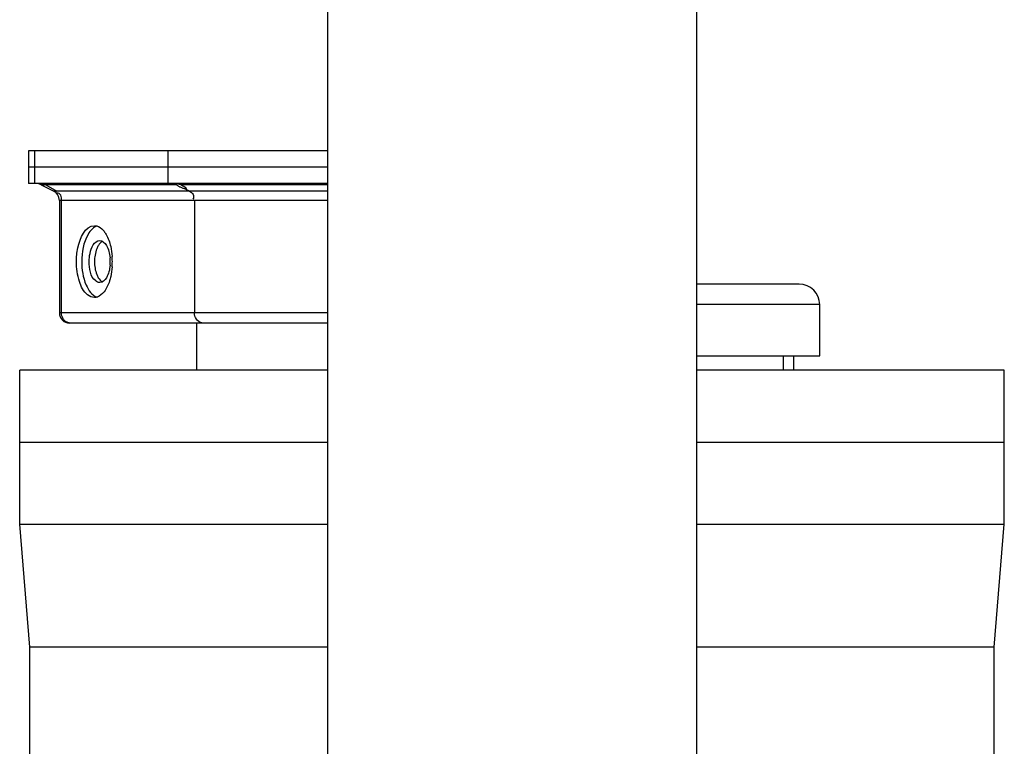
# Model space of a CAD drawing. Header units: metres. Extents: x 70279.8 to 70377.7, y 409251.8 to 409331.5.
# Tile 96 of 244: x 70311.985 to 70312.465, y 409311.946 to 409312.3. Entities that reach past the tile are written whole.
import ezdxf

# ---------------------------------------------------------------- set-up
doc = ezdxf.new("R2010")
doc.units = ezdxf.units.M

# ---------------------------------------------------------------- blocks, each defined once
blk = doc.blocks.new('PASS UNIT_20170322')
at = {"linetype": 'Continuous'}
for p, q in [((3217.5, 513.38), (3277.5, 518.38)), ((3277.5, 518.38), (3277.5, 368.38)), ((3277.5, 518.38), (3352.5, 518.38)), ((3317.5, 518.38), (3317.5, 368.38)), ((3352.5, 368.38), (3352.5, 518.38)), ((3443.5, 368.38), (3443.5, 514.04)), ((3459.5, 514.04), (3443.5, 514.04)), ((3451.5, 368.38), (3451.5, 514.04)), ((3459.5, 368.38), (3459.5, 514.04)), ((3094.44, 513.38), (3217.5, 513.38)), ((3217.5, 368.38), (3217.5, 513.38)), ((3443.5, 510.96), (3459.5, 510.96)), ((3442.96, 507.95), (3439.81, 501.77)), ((3442.96, 505.68), (3439.81, 500.33)), ((3443.08, 508.06), (3442.96, 507.77)), ((3442.96, 441.97), (3442.96, 507.95)), ((3439.81, 368.38), (3439.81, 501.77)), ((3380.5, 368.38), (3380.5, 499.04)), ((3435.35, 499.04), (3380.5, 499.04)), ((3380.5, 497.97), (3435.35, 497.97)), ((3435.35, 368.38), (3435.35, 499.04)), ((3375.5, 493.97), (3375.5, 494.04)), ((3375.5, 368.38), (3375.5, 493.97)), ((3443.35, 442.05), (3443.36, 441.99)), ((3443.36, 441.99), (3443.36, 441.88)), ((3459.5, 446.21), (3443.5, 446.21)), ((3440.96, 437.55), (3439.81, 435.58)), ((3442.96, 368.38), (3442.96, 439.88)), ((3375.5, 432.13), (3352.5, 432.13)), ((3435.35, 433.22), (3380.5, 433.22)), ((4058.5, 368.38), (3058.5, 368.38)), ((4058.5, 188.38), (3058.5, 188.38)), ((3217.5, 43.38), (3217.5, 188.38)), ((3277.5, 188.38), (3277.5, 38.38)), ((3317.5, 188.38), (3317.5, 38.38)), ((3352.5, 38.38), (3352.5, 188.38)), ((3359.5, 188.38), (3359.5, 128.38)), ((3384.5, 128.38), (3384.5, 188.38)), ((3394.5, 138.38), (3394.5, 188.38)), ((3359.5, 146.19), (3352.5, 146.19)), ((3359.5, 141.19), (3352.5, 141.19)), ((3359.5, 128.38), (3384.5, 128.38)), ((3080.88, 43.38), (3217.5, 43.38)), ((3217.5, 43.38), (3277.5, 38.38)), ((3277.5, 38.38), (3352.5, 38.38))]:
    blk.add_line(p, q, dxfattribs=at)
for centre, radius, start, end in [((3438.5, 510.22), 5, 333, 346.5), ((3436.69, 510.51), 6.85, 344.1801, 346.7045), ((3437.48, 510.25), 6.01, 338.5863, 341.5771), ((3436.83, 510.47), 6.7, 341.5575, 344.1933), ((3435.35, 504.04), 5, 270, 333), ((3380.5, 494.04), 5, 90, 180), ((3405.5, 507.94), 34.72, 265.8271, 270.0003), ((3405.5, 494.54), 20.3, 264.8595, 269.9953), ((3405.5, 494.54), 20.3, 270.0047, 275.1605), ((3405.5, 507.94), 34.72, 269.9996, 274.1859), ((3384.5, 138.38), 10, 270, 360)]:
    blk.add_arc(centre, radius, start, end, dxfattribs=at)
for points, knots in [([(3442.53, 506.84), (3442.47, 506.7), (3442.19, 506.5), (3442.42, 506.39), (3442.43, 506.4)], [0, 0, 0, 0, 0.876418, 1, 1, 1, 1]), ([(3442.96, 507.77), (3442.88, 507.62), (3442.74, 507.31), (3442.6, 507), (3442.53, 506.84)], [0, 0, 0, 0, 0.490382, 1, 1, 1, 1]), ([(3442.96, 505.68), (3443.13, 505.98), (3443.4, 506.62), (3443.5, 507.31), (3443.5, 507.65)], [0, 0, 0, 0, 0.504262, 1, 1, 1, 1]), ([(3435.35, 497.97), (3436.19, 497.97), (3437.82, 497.85), (3438.98, 499.51), (3438.84, 500.19)], [0, 0, 0, 0, 0.545727, 1, 1, 1, 1]), ([(3375.5, 493.64), (3375.5, 493.78), (3375.52, 494.06), (3375.57, 494.34), (3375.6, 494.48)], [0, 0, 0, 0, 0.496723, 1, 1, 1, 1]), ([(3375.6, 494.48), (3375.63, 494.62), (3375.72, 494.9), (3375.83, 495.16), (3375.89, 495.29)], [0, 0, 0, 0, 0.49646, 1, 1, 1, 1]), ([(3375.89, 495.29), (3376.01, 495.56), (3376.33, 496.07), (3376.74, 496.5), (3376.96, 496.7)], [0, 0, 0, 0, 0.493257, 1, 1, 1, 1]), ([(3376.96, 496.7), (3377.08, 496.8), (3377.33, 496.99), (3377.59, 497.16), (3377.72, 497.24)], [0, 0, 0, 0, 0.496388, 1, 1, 1, 1]), ([(3388, 481.97), (3388, 483.17), (3389.77, 486.81), (3396.47, 489.91), (3402.22, 490.72), (3405.5, 490.72)], [0, 0, 0, 0, 0.171721, 0.531374, 1, 1, 1, 1]), ([(3405.5, 490.72), (3407.74, 490.72), (3413.97, 490.28), (3423, 486.47), (3423, 481.97)], [0, 0, 0, 0, 0.33284, 1, 1, 1, 1]), ([(3405.5, 488.12), (3401.62, 488.12), (3395.24, 487.32), (3388.94, 483.19), (3388.19, 480.65)], [0, 0, 0, 0, 0.594171, 1, 1, 1, 1]), ([(3421.45, 482.97), (3420.69, 483.81), (3416.03, 487.21), (3410.04, 488.12), (3405.5, 488.12)], [0, 0, 0, 0, 0.200591, 1, 1, 1, 1]), ([(3388.19, 480.69), (3388.13, 480.9), (3388.03, 481.32), (3388, 481.75), (3388, 481.97)], [0, 0, 0, 0, 0.503909, 1, 1, 1, 1]), ([(3395.25, 479.37), (3395.25, 480.07), (3397.23, 483.97), (3402.17, 484.5), (3405.5, 484.5)], [0, 0, 0, 0, 0.174503, 1, 1, 1, 1]), ([(3405.5, 481.9), (3403.39, 481.9), (3400.63, 481.52), (3398.17, 480.37), (3397.65, 480.07)], [0, 0, 0, 0, 0.779809, 1, 1, 1, 1]), ([(3405.5, 484.5), (3406.81, 484.5), (3410.46, 484.24), (3415.75, 482), (3415.75, 479.37)], [0, 0, 0, 0, 0.332858, 1, 1, 1, 1]), ([(3413.39, 480.04), (3412.88, 480.35), (3410.4, 481.51), (3407.62, 481.9), (3405.5, 481.9)], [0, 0, 0, 0, 0.219738, 1, 1, 1, 1]), ([(3398.21, 474.01), (3397.48, 474.18), (3394.88, 474.89), (3392.34, 476.03), (3390.8, 477.22)], [0, 0, 0, 0, 0.278371, 1, 1, 1, 1]), ([(3420.27, 477.28), (3419.8, 476.91), (3417.53, 475.4), (3414.89, 474.5), (3412.83, 474.02)], [0, 0, 0, 0, 0.220309, 1, 1, 1, 1]), ([(3421.45, 478.37), (3421.28, 478.18), (3420.9, 477.8), (3420.49, 477.45), (3420.27, 477.28)], [0, 0, 0, 0, 0.486701, 1, 1, 1, 1]), ([(3442.12, 440.77), (3442.21, 440.93), (3442.39, 441.23), (3442.58, 441.51), (3442.68, 441.64)], [0, 0, 0, 0, 0.535367, 1, 1, 1, 1]), ([(3442.68, 441.64), (3442.73, 441.7), (3442.81, 441.81), (3442.91, 441.92), (3442.96, 441.97)], [0, 0, 0, 0, 0.533059, 1, 1, 1, 1]), ([(3442.96, 441.97), (3443.01, 442.03), (3443.1, 442.11), (3443.22, 442.19), (3443.26, 442.19)], [0, 0, 0, 0, 0.64919, 1, 1, 1, 1]), ([(3442.96, 439.88), (3443.11, 440.24), (3443.28, 440.91), (3443.36, 441.59), (3443.36, 441.88)], [0, 0, 0, 0, 0.570996, 1, 1, 1, 1]), ([(3443.26, 442.19), (3443.28, 442.19), (3443.34, 442.15), (3443.34, 442.09), (3443.35, 442.05)], [0, 0, 0, 0, 0.384581, 1, 1, 1, 1]), ([(3440.96, 437.55), (3440.96, 437.65), (3441, 437.9), (3441.05, 438.14), (3441.09, 438.27)], [0, 0, 0, 0, 0.430991, 1, 1, 1, 1]), ([(3441.15, 437.26), (3441.1, 437.25), (3440.96, 437.32), (3440.96, 437.47), (3440.96, 437.55)], [0, 0, 0, 0, 0.394592, 1, 1, 1, 1]), ([(3441.09, 438.27), (3441.16, 438.51), (3441.32, 439), (3441.51, 439.48), (3441.62, 439.73)], [0, 0, 0, 0, 0.475328, 1, 1, 1, 1]), ([(3442.96, 439.88), (3442.82, 439.56), (3442.35, 438.67), (3441.86, 437.33), (3441.15, 437.26)], [0, 0, 0, 0, 0.332138, 1, 1, 1, 1]), ([(3441.62, 439.73), (3441.69, 439.92), (3441.85, 440.27), (3442.03, 440.61), (3442.12, 440.77)], [0, 0, 0, 0, 0.515341, 1, 1, 1, 1]), ([(3439.81, 435.58), (3439.42, 434.92), (3438.52, 433.51), (3436.59, 433.48), (3435.93, 433.9)], [0, 0, 0, 0, 0.497288, 1, 1, 1, 1]), ([(3375.5, 428.89), (3375.5, 429.03), (3375.52, 429.31), (3375.57, 429.59), (3375.6, 429.73)], [0, 0, 0, 0, 0.496723, 1, 1, 1, 1])]:
    blk.add_open_spline(points, degree=3, knots=knots, dxfattribs=at)
for points in [[(3377.72, 497.24), (3378.56, 497.71), (3379.54, 497.97), (3380.5, 497.97)], [(3390.8, 477.22), (3389.66, 478.11), (3388.6, 479.3), (3388.19, 480.69)], [(3397.65, 480.07), (3396.83, 479.58), (3396.03, 478.92), (3395.59, 478.08)], [(3415.41, 478.08), (3414.97, 478.91), (3414.2, 479.56), (3413.39, 480.04)], [(3422.81, 480.67), (3422.55, 481.52), (3422.05, 482.31), (3421.45, 482.97)], [(3423, 481.97), (3423, 480.66), (3422.33, 479.34), (3421.45, 478.37)], [(3397.65, 476.07), (3396.49, 476.77), (3395.25, 478.01), (3395.25, 479.37)], [(3403.68, 474.33), (3401.6, 474.51), (3399.45, 475), (3397.65, 476.07)], [(3413.39, 476.1), (3411.59, 475.01), (3409.42, 474.52), (3407.32, 474.33)], [(3415.75, 479.37), (3415.75, 478.03), (3414.54, 476.79), (3413.39, 476.1)], [(3402.97, 473.31), (3401.37, 473.43), (3399.78, 473.66), (3398.21, 474.01)], [(3412.83, 474.02), (3411.25, 473.66), (3409.65, 473.43), (3408.03, 473.31)], [(3375.6, 429.73), (3376.06, 431.68), (3378.5, 433.22), (3380.5, 433.22)]]:
    blk.add_open_spline(points, degree=3, dxfattribs=at)

msp = doc.modelspace()

# ---------------------------------------------------------------- block references
at = {"xscale": 0.001, "yscale": 0.001, "zscale": 0.001, "rotation": 90}
msp.add_blockref('PASS UNIT_20170322', (70312.50338, 409308.77649), dxfattribs=at)

doc.saveas('drawing.dxf')
